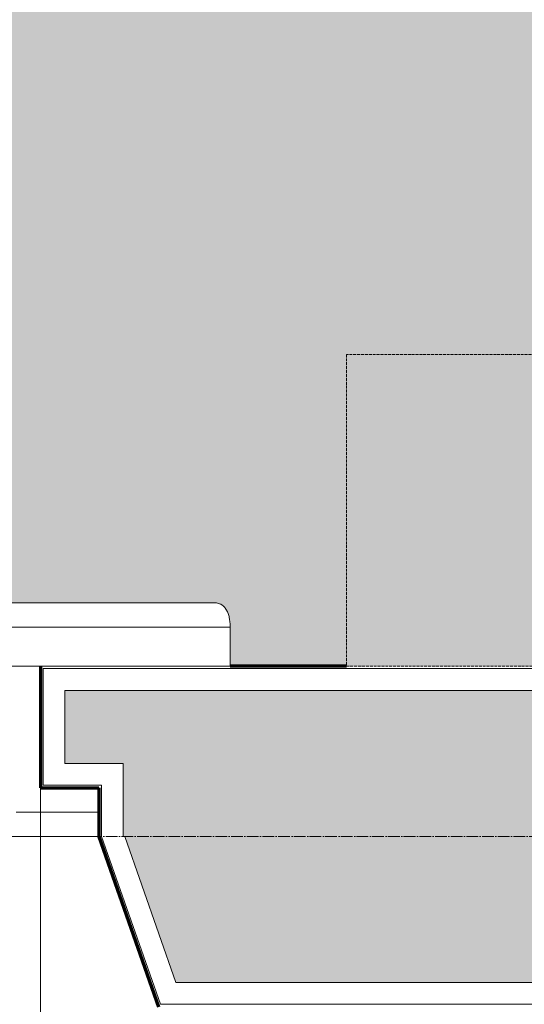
# Model space of a CAD drawing. Header units: millimetres. Extents: x -34717 to 9622, y -21919 to 4394.
# Tile 23 of 67: x -11532 to -11013, y -12301 to -11290. Entities that reach past the tile are written whole.
import ezdxf

# ---------------------------------------------------------------- set-up
doc = ezdxf.new("R2010")
doc.units = ezdxf.units.MM
for name, pattern in [('_Tracejado médio', [4, 3, -1]), ('_Tracejado pequeno', [2.25, 1.5, -0.75]), ('_Traço - ponto', [16, 12, -2, 0, -2])]:
    doc.linetypes.add(name, pattern=pattern)
for name, color, linetype, lineweight in [('A-FLOR-PATT', 8, 'Continuous', 25), ('A-GENM', 13, 'Continuous', 25), ('A-GLAZ', 151, 'Continuous', 18), ('A-GLAZ-HDLN', 1, '_Tracejado pequeno', 18), ('A-WALL', 113, 'Continuous', 25), ('A-WALL-PATT', 111, 'Continuous', 25), ('M-EQPM', 50, 'Continuous', 25), ('S-GRID', 1, 'Continuous', 9)]:
    doc.layers.add(name, color=color, linetype=linetype, lineweight=lineweight)

# ---------------------------------------------------------------- blocks, each defined once
blk = doc.blocks.new('Window_CV - Window_CV - 1 divisão-4329174-PLANTA TÉRREO - MANTER _ DEMOLIR')
at = {"layer": 'A-GLAZ'}
for p, q in [((-590, 269.6), (-590, -25)), ((-650, -25), (-590, -25)), ((-590, -25), (-565, -25)), ((-590, -25), (-590, -50)), ((-590, -50), (-590, -25)), ((-590, -25), (-565, -25))]:
    blk.add_line(p, q, dxfattribs=at)
at = {"layer": 'A-GLAZ-HDLN'}
blk.add_arc((-550.7, -4.5), 550.8, 0.4654, 114.7046, dxfattribs=at)
blk = doc.blocks.new('ornamento esquadrias - ornamento esquadrias-4133635-PLANTA TÉRREO - MANTER _ DEMOLIR')
at = {"layer": 'A-GENM', "lineweight": 18}
for p, q in [((3348.9, -6098.2), (3348.9, -4528.8)), ((3388.9, -4528.8), (3388.9, -6098.2)), ((3413.9, -6081.1), (3413.9, -4545.8)), ((3348.9, -6098.2), (3388.9, -6098.2))]:
    blk.add_line(p, q, dxfattribs=at)
blk.add_open_spline([(3413.8, -6079.6), (3414, -6081.1), (3413.9, -6083.4), (3413.3, -6086.2), (3412.7, -6087.9), (3412, -6089.1), (3411.3, -6090.3), (3410.4, -6091.5), (3409.3, -6092.5), (3408.1, -6093.5), (3406.6, -6094.5), (3404.7, -6095.4), (3402.1, -6096.4), (3399.3, -6097.2), (3396.2, -6097.7), (3393, -6098.1), (3390.6, -6098.2), (3388.9, -6098.2)], degree=3, knots=[0, 0, 0, 0, 0.142857, 0.214286, 0.285714, 0.321429, 0.357143, 0.428571, 0.464286, 0.5, 0.571429, 0.625, 0.678571, 0.785714, 0.839286, 0.892857, 1, 1, 1, 1], dxfattribs=at)
blk = doc.blocks.new('Outdoor_Condenser_Unit_Single_Fan_15958 - Generic _Without Brackets_-4065094-PLANTA TÉRREO - MANTER _ DEMOLIR')
at = {"layer": 'M-EQPM', "linetype": '_Tracejado médio', "lineweight": 18}
blk.add_hatch(color=41, dxfattribs=at).paths.add_polyline_path([(-355.8, 320), (-582.1, 320), (-582.1, 0), (287.9, 0), (287.9, 320), (276.6, 320)], flags=0)
at = {"layer": 'M-EQPM', "color": 40, "linetype": '_Tracejado médio', "lineweight": 18}
for p, q in [((287.9, 320), (-582.1, 320)), ((287.9, 0), (287.9, 320)), ((-582.1, 0), (287.9, 0))]:
    blk.add_line(p, q, dxfattribs=at)

msp = doc.modelspace()

# ---------------------------------------------------------------- hatches: boundary and pattern name
at = {"layer": 'A-FLOR-PATT', "lineweight": 18}
h = msp.add_hatch(color=41, dxfattribs=at)
h.paths.add_polyline_path([(-10489.41, -11582.492), (-10489.41, -11582.488), (-10489.41, -11577.529)], flags=0)
h.paths.add_polyline_path([(-10448.943, -11582.492), (-10448.943, -11582.494), (-10448.346, -11582.493)], flags=0)
h.paths.add_polyline_path([(-10370.729, -11633.492), (-10370.896, -11632.492), (-10368.769, -11632.744)], flags=0)
h.paths.add_polyline_path([(-6934.808, -11953.492), (-6829.796, -11953.492), (-6832.316, -11951.579), (-6834.721, -11948.051), (-6835.909, -11943.959), (-6836.065, -11933.059), (-6835.909, -10402.772), (-6834.721, -10398.68), (-6832.316, -10395.152), (-6828.588, -10392.322), (-6823.599, -10390.285), (-6817.625, -10389.073), (-6811.115, -10388.673), (-6771.115, -10388.673), (-6771.115, -8923.464), (-6817.625, -8923.064), (-6823.599, -8921.852), (-6828.588, -8919.815), (-6832.316, -8916.984), (-6834.721, -8913.457), (-6835.909, -8909.364), (-6836.065, -8898.464), (-6835.909, -7368.178), (-6834.721, -7364.086), (-6832.316, -7360.558), (-6828.588, -7357.728), (-6823.599, -7355.691), (-6817.625, -7354.478), (-6811.115, -7354.078), (-6771.115, -7354.078), (-6771.115, -6093.492), (-7488.967, -6093.492), (-7488.967, -7053.492), (-9281.115, -7053.492), (-9281.115, -6093.492), (-12761.115, -6093.492), (-12761.115, -7973.441), (-11781.115, -7973.441), (-11781.013, -7913.492), (-11381.115, -7913.492), (-11381.217, -8313.492), (-11781.115, -8313.492), (-11781.115, -8253.441), (-12761.115, -8253.492), (-12761.115, -8254.758), (-11861.115, -8254.758), (-11861.115, -9892.324), (-12761.115, -9892.324), (-12761.115, -9893.543), (-11781.115, -9893.543), (-11781.115, -9833.492), (-11381.115, -9833.543), (-11381.217, -10233.492), (-11781.115, -10233.441), (-11781.115, -10173.543), (-12761.115, -10173.543), (-12761.115, -11888.542), (-11329.693, -11888.698), (-11325.6, -11889.886), (-11322.073, -11892.291), (-11319.243, -11896.019), (-11317.205, -11901.008), (-11315.993, -11906.982), (-11315.593, -11913.492), (-11315.593, -11953.492), (-11196.115, -11953.492), (-11196.115, -11633.492), (-10860.822, -11633.492), (-10860.289, -11632.51), (-10858.707, -11632.778), (-10858.369, -11632.778), (-10857.115, -11632.496), (-10857.417, -11626.349), (-10860.822, -11626.349), (-10860.289, -11625.367), (-10858.707, -11625.635), (-10858.369, -11625.635), (-10857.115, -11625.353), (-10857.417, -11619.206), (-10860.822, -11619.206), (-10860.289, -11618.224), (-10858.707, -11618.493), (-10858.369, -11618.493), (-10857.115, -11618.21), (-10857.417, -11612.063), (-10860.822, -11612.063), (-10860.289, -11611.081), (-10858.707, -11611.35), (-10858.369, -11611.35), (-10857.115, -11611.067), (-10857.417, -11604.92), (-10860.822, -11604.92), (-10860.289, -11603.939), (-10858.707, -11604.207), (-10858.369, -11604.207), (-10857.115, -11603.924), (-10857.417, -11597.777), (-10860.822, -11597.777), (-10860.289, -11596.796), (-10858.695, -11597.107), (-10858.369, -11597.064), (-10857.115, -11596.782), (-10857.417, -11590.634), (-10860.822, -11590.634), (-10860.289, -11589.653), (-10858.707, -11589.921), (-10858.369, -11589.921), (-10857.115, -11589.639), (-10856.57, -11585.492), (-10856.115, -11585.492), (-10856.57, -11583.492), (-10860.822, -11583.492), (-10860.289, -11582.51), (-10858.707, -11582.778), (-10858.369, -11582.778), (-10848.979, -11582.51), (-10848.845, -11582.706), (-10804.481, -11582.494), (-10541.944, -11582.492), (-10371.983, -11582.619), (-10372.059, -11583.492), (-10376.115, -11583.55), (-10375.569, -11585.492), (-10375.115, -11585.492), (-10374.962, -11589.754), (-10371.983, -11589.762), (-10372.059, -11590.634), (-10375.115, -11590.634), (-10374.962, -11596.897), (-10371.85, -11597.107), (-10372.059, -11597.777), (-10375.115, -11597.777), (-10374.962, -11604.04), (-10371.983, -11604.048), (-10372.059, -11604.92), (-10375.115, -11604.92), (-10374.962, -11611.183), (-10371.983, -11611.191), (-10372.059, -11612.063), (-10375.115, -11612.063), (-10374.962, -11618.325), (-10371.983, -11618.334), (-10372.059, -11619.206), (-10375.115, -11619.206), (-10374.962, -11625.468), (-10371.983, -11625.477), (-10372.059, -11626.349), (-10375.115, -11626.349), (-10374.962, -11632.611), (-10371.983, -11632.619), (-10370.729, -11633.492), (-10326.115, -11633.492), (-10326.115, -11953.492), (-9274.501, -11953.492), (-9274.101, -11906.982), (-9272.888, -11901.008), (-9270.851, -11896.019), (-9268.021, -11892.291), (-9264.493, -11889.886), (-9260.401, -11888.698), (-9249.501, -11888.542), (-9056.115, -11888.542), (-9056.115, -11053.492), (-7859.808, -11053.492), (-7859.808, -11888.542), (-7719.215, -11888.698), (-7715.123, -11889.886), (-7711.595, -11892.291), (-7708.765, -11896.019), (-7706.727, -11901.008), (-7705.515, -11906.982), (-7705.115, -11913.492), (-7705.115, -11953.492), (-7460.931, -11953.321), (-7462.137, -11952.822), (-7464.467, -11949.786), (-7464.637, -11948.492), (-7464.637, -11517.28), (-7463.568, -11507.529), (-7460.411, -11498.241), (-7455.317, -11489.858), (-7448.527, -11482.778), (-7440.364, -11477.338), (-7431.216, -11473.796), (-7354.997, -11457.002), (-7277.61, -11446.876), (-7199.637, -11443.492), (-7121.664, -11446.876), (-7044.277, -11457.002), (-6968.058, -11473.796), (-6958.91, -11477.338), (-6950.748, -11482.778), (-6943.958, -11489.858), (-6938.863, -11498.241), (-6935.706, -11507.529), (-6934.637, -11517.28), (-6934.808, -11949.786), (-6937.137, -11952.822), (-6937.651, -11953.492)], flags=0)
h.paths.add_polyline_path([(-10861.501, -11633.492), (-10862.955, -11632.636), (-10861.429, -11632.636)], flags=0)
h.paths.add_polyline_path([(-10370.729, -11626.349), (-10370.896, -11625.349), (-10368.769, -11625.601)], flags=0)
h.paths.add_polyline_path([(-10861.501, -11626.349), (-10862.955, -11625.493), (-10861.417, -11625.349), (-10861.453, -11625.773)], flags=0)
h.paths.add_polyline_path([(-10370.729, -11619.206), (-10370.896, -11618.206), (-10368.769, -11618.459)], flags=0)
h.paths.add_polyline_path([(-10861.501, -11619.206), (-10862.955, -11618.35), (-10861.417, -11618.206), (-10861.453, -11618.63)], flags=0)
h.paths.add_polyline_path([(-10861.501, -11612.063), (-10862.955, -11611.208), (-10861.429, -11611.208)], flags=0)
h.paths.add_polyline_path([(-10370.729, -11612.063), (-10370.896, -11611.063), (-10368.769, -11611.316)], flags=0)
h.paths.add_polyline_path([(-10861.501, -11604.92), (-10862.955, -11604.065), (-10861.417, -11603.921), (-10861.453, -11604.345)], flags=0)
h.paths.add_polyline_path([(-10370.729, -11604.92), (-10370.896, -11603.92), (-10368.769, -11604.173)], flags=0)
h.paths.add_polyline_path([(-10370.729, -11597.777), (-10370.896, -11596.777), (-10368.971, -11597.107)], flags=0)
h.paths.add_polyline_path([(-10861.501, -11597.777), (-10862.955, -11596.922), (-10861.453, -11597.202)], flags=0)
h.paths.add_polyline_path([(-10370.729, -11590.634), (-10370.896, -11589.635), (-10368.769, -11589.887)], flags=0)
h.paths.add_polyline_path([(-10861.501, -11590.634), (-10862.955, -11589.779), (-10861.417, -11589.635), (-10861.453, -11590.059)], flags=0)
h.paths.add_polyline_path([(-10615.115, -11585.492), (-10595.609, -11585.492), (-10596.171, -11583.492), (-10615.115, -11583.996), (-10615.115, -11584.895)], flags=0)
h.paths.add_polyline_path([(-10617.115, -11585.492), (-10617.115, -11583.492), (-10636.621, -11583.855), (-10636.621, -11585.492), (-10631.461, -11585.492)], flags=0)
h.paths.add_polyline_path([(-10861.501, -11583.492), (-10862.955, -11582.636), (-10861.429, -11582.636)], flags=0)
h.paths.add_polyline_path([(-10370.729, -11583.492), (-10370.896, -11582.492), (-10368.769, -11582.744)], flags=0)
at = {"layer": 'A-WALL-PATT'}
h = msp.add_hatch(color=256, dxfattribs=at)
h.paths.add_polyline_path([(-6771.115, -12278.492), (-6746.115, -12278.492), (-6746.115, -11978.492), (-7814.808, -11978.492), (-7814.808, -12278.492), (-7390.593, -12278.492)], flags=0)
h.paths.add_polyline_path([(-9164.808, -12278.492), (-9164.808, -11978.492), (-11485.286, -11978.492), (-11485.286, -12053.492), (-11425.286, -12053.492), (-11425.286, -12128.492), (-11423.799, -12128.492), (-11371.299, -12278.492), (-9287.686, -12278.492)], flags=0)
h.paths.add_polyline_path([(-12829.273, -12278.492), (-12776.773, -12128.492), (-12775.286, -12128.492), (-12775.286, -12053.492), (-12715.286, -12053.492), (-12715.286, -11978.492), (-12911.115, -11978.492), (-12911.115, -12278.492)], flags=0)

# ---------------------------------------------------------------- linework, layer by layer
at = {"layer": 'A-WALL', "lineweight": 70}
for p, q in [((-11510.286, -11953.492), (-11510.286, -12078.492)), ((-11196.115, -11953.492), (-11315.593, -11953.492)), ((-11510.286, -12078.492), (-11450.286, -12078.492)), ((-11450.286, -12078.492), (-11450.286, -12128.492)), ((-11450.286, -12128.492), (-11389.036, -12303.492))]:
    msp.add_line(p, q, dxfattribs=at)
at = {"layer": 'A-WALL', "lineweight": 18}
for p, q in [((-11507.786, -11955.992), (-11507.786, -12075.992)), ((-9142.308, -11955.992), (-11507.786, -11955.992)), ((-11485.286, -11978.492), (-11485.286, -12053.492)), ((-9164.808, -11978.492), (-11485.286, -11978.492)), ((-11485.286, -12053.492), (-11425.286, -12053.492)), ((-11425.286, -12053.492), (-11425.286, -12128.492)), ((-11507.786, -12075.992), (-11447.786, -12075.992)), ((-11447.786, -12075.992), (-11447.786, -12128.492)), ((-12750.286, -12128.492), (-11450.286, -12128.492)), ((-11447.637, -12128.492), (-11387.262, -12300.992)), ((-11423.799, -12128.492), (-11425.286, -12128.492)), ((-11423.799, -12128.492), (-11371.299, -12278.492)), ((-11371.299, -12278.492), (-10596.115, -12278.492)), ((-11387.262, -12300.992), (-10618.615, -12300.992))]:
    msp.add_line(p, q, dxfattribs=at)
at = {"layer": 'S-GRID', "linetype": '_Traço - ponto'}
msp.add_line((6504.181, -12128.492), (-33608.19, -12128.492), dxfattribs=at)

# ---------------------------------------------------------------- block references
at = {"layer": 'A-GENM', "lineweight": 18, "rotation": 89.99999999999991}
msp.add_blockref('ornamento esquadrias - ornamento esquadrias-4133635-PLANTA TÉRREO - MANTER _ DEMOLIR', (-17413.777, -15302.377), dxfattribs=at)
at = {"layer": 'A-GLAZ', "rotation": 180}
msp.add_blockref('Window_CV - Window_CV - 1 divisão-4329174-PLANTA TÉRREO - MANTER _ DEMOLIR', (-12100.286, -12128.492), dxfattribs=at)
at = {"layer": 'M-EQPM', "color": 40, "linetype": '_Tracejado médio', "lineweight": 18, "rotation": 180}
msp.add_blockref('Outdoor_Condenser_Unit_Single_Fan_15958 - Generic _Without Brackets_-4065094-PLANTA TÉRREO - MANTER _ DEMOLIR', (-10908.223, -11633.492), dxfattribs=at)

doc.saveas('drawing.dxf')
